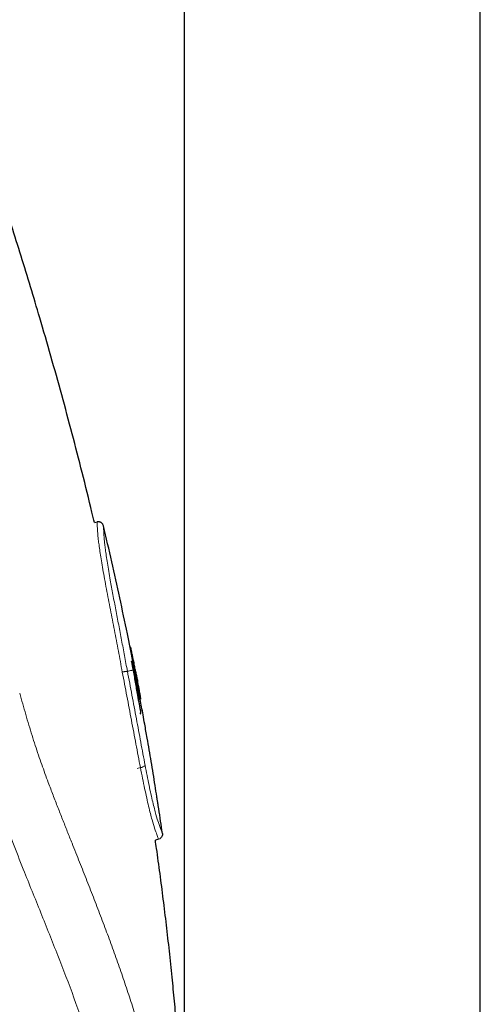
# Model space of a CAD drawing. Header units: millimetres. Extents: x 8 to 830, y 12 to 2106.
# Tile 124 of 256: x 137 to 172, y 1758 to 1833. Entities that reach past the tile are written whole.
import ezdxf

# ---------------------------------------------------------------- set-up
doc = ezdxf.new("R2010")
doc.units = ezdxf.units.MM

msp = doc.modelspace()

# ---------------------------------------------------------------- linework, layer by layer
at = {"color": 7, "linetype": 'Continuous', "lineweight": 30}
for p, q in [((149.641, 2028.788), (149.641, 1623.299)), ((172.141, 1623.299), (172.141, 2028.788)), ((142.813, 1795.061), (143.01, 1795.111)), ((143.496, 1794.815), (143.457, 1794.917)), ((145.573, 1785.603), (145.52, 1785.588)), ((145.639, 1784.515), (145.579, 1784.499)), ((145.752, 1784.55), (145.697, 1784.535)), ((145.778, 1784.557), (145.766, 1784.554)), ((145.758, 1783.962), (146.071, 1782.208)), ((145.911, 1783.897), (145.908, 1783.912)), ((145.911, 1783.896), (145.908, 1783.912)), ((145.911, 1783.896), (145.911, 1783.896)), ((146.328, 1781.714), (146.093, 1782.957)), ((146.262, 1781.648), (146.31, 1781.661)), ((146.281, 1781.696), (146.329, 1781.709)), ((146.328, 1781.714), (146.329, 1781.709)), ((146.286, 1780.545), (146.345, 1780.561)), ((146.632, 1779.763), (146.613, 1779.875)), ((147.692, 1771.022), (147.441, 1770.95))]:
    msp.add_line(p, q, dxfattribs=at)
at = {"color": 8, "linetype": 'Continuous', "lineweight": 0}
for p, q in [((145.786, 1783.808), (145.838, 1783.822)), ((146.174, 1782.007), (146.223, 1782.02)), ((146.268, 1781.758), (146.317, 1781.771)), ((146.254, 1780.602), (146.312, 1780.617)), ((146.049, 1776.389), (146.305, 1776.458)), ((147.772, 1771.054), (147.692, 1771.022))]:
    msp.add_line(p, q, dxfattribs=at)
at = {"color": 7, "linetype": 'Continuous', "lineweight": 30, "flags": 128}
msp.add_lwpolyline([(146.071, 1782.208), (146.071, 1782.208), (146.071, 1782.208), (146.071, 1782.208), (146.071, 1782.208), (146.071, 1782.208), (146.072, 1782.208), (146.074, 1782.208), (146.078, 1782.209), (146.084, 1782.211), (146.092, 1782.213), (146.098, 1782.215), (146.104, 1782.216), (146.105, 1782.217), (146.106, 1782.217), (146.107, 1782.217), (146.108, 1782.218), (146.108, 1782.218), (146.109, 1782.218), (146.109, 1782.218), (146.109, 1782.218), (146.109, 1782.218), (146.109, 1782.218), (146.109, 1782.218), (146.109, 1782.218), (146.109, 1782.218), (146.109, 1782.218), (146.109, 1782.218), (146.109, 1782.218), (146.112, 1782.242), (146.101, 1782.351), (146.095, 1782.401), (146.087, 1782.457), (146.078, 1782.517), (146.031, 1782.807), (146.013, 1782.914), (145.993, 1783.03), (145.96, 1783.2), (145.929, 1783.349), (145.909, 1783.454), (145.9, 1783.513), (145.889, 1783.575), (145.864, 1783.702), (145.838, 1783.822)], dxfattribs=at)
at = {"color": 7, "linetype": 'Continuous', "lineweight": 30}
msp.add_arc((75.794, 1770.546), 71.373, 9.41926, 11.32126, dxfattribs=at)
at = {"color": 8, "linetype": 'Continuous', "lineweight": 0}
msp.add_arc((146.29, 1776.959), 0.501, 271.78994, 318.30168, dxfattribs=at)
at = {"color": 7, "linetype": 'Continuous', "lineweight": 30}
for points, knots in [([(142.81, 1795.061), (142.748, 1795.322), (142.45, 1796.591), (141.887, 1798.843), (141.122, 1801.814), (140.329, 1804.759), (139.509, 1807.696), (138.716, 1810.43), (137.958, 1812.965), (137.242, 1815.297), (136.508, 1817.625), (135.759, 1819.945), (135.166, 1821.734), (134.744, 1822.99), (134.498, 1823.715), (134.252, 1824.438), (134.001, 1825.168), (133.743, 1825.915), (133.477, 1826.678), (133.131, 1827.661), (132.708, 1828.854), (132.205, 1830.255), (131.49, 1832.219), (130.552, 1834.743), (129.38, 1837.816), (128.181, 1840.878), (126.957, 1843.929), (125.714, 1846.953), (124.454, 1849.948), (123.178, 1852.917), (121.878, 1855.875), (120.471, 1859.012), (118.955, 1862.32), (117.32, 1865.803), (115.656, 1869.27), (113.962, 1872.723), (112.336, 1875.976), (111.261, 1878.07), (110.77, 1879.026)], [0, 0, 0, 0, 0.0089364, 0.0434181, 0.0772957, 0.1111127, 0.1449757, 0.1788474, 0.2059057, 0.2330743, 0.2600738, 0.2871907, 0.3142755, 0.3228261, 0.3313215, 0.339767, 0.3482695, 0.3570424, 0.3660714, 0.3751815, 0.3917548, 0.4082135, 0.4247451, 0.4613667, 0.4978592, 0.5342985, 0.5708668, 0.6073206, 0.6431759, 0.6790805, 0.7149318, 0.7507754, 0.7935555, 0.8361165, 0.878919, 0.9216017, 0.9642243, 1, 1, 1, 1]), ([(143.457, 1794.917), (143.445, 1794.935), (143.422, 1794.973), (143.376, 1795.021), (143.322, 1795.062), (143.262, 1795.094), (143.198, 1795.114), (143.133, 1795.123), (143.07, 1795.123), (143.03, 1795.115), (143.01, 1795.111)], [0, 0, 0, 0, 0.124183, 0.252065, 0.381974, 0.512069, 0.640495, 0.765537, 0.885741, 1, 1, 1, 1]), ([(145.73, 1784.544), (145.592, 1785.237), (145.272, 1786.845), (144.737, 1789.362), (144.134, 1792.093), (143.709, 1793.909), (143.496, 1794.815)], [0, 0, 0, 0, 0.201655, 0.46796, 0.734339, 1, 1, 1, 1]), ([(145.908, 1783.912), (145.883, 1784.037), (145.838, 1784.268), (145.788, 1784.52), (145.759, 1784.668), (145.747, 1784.729), (145.735, 1784.787), (145.724, 1784.842), (145.714, 1784.894), (145.704, 1784.943), (145.686, 1785.035), (145.661, 1785.156), (145.636, 1785.281), (145.62, 1785.36), (145.61, 1785.414), (145.598, 1785.459), (145.595, 1785.503), (145.589, 1785.537), (145.582, 1785.573), (145.577, 1785.594), (145.575, 1785.602), (145.575, 1785.603), (145.575, 1785.603), (145.574, 1785.603), (145.574, 1785.603), (145.573, 1785.603), (145.573, 1785.603), (145.573, 1785.603)], [0, 0, 0, 0, 0.1885522, 0.3501427, 0.3824198, 0.4132061, 0.4425024, 0.4703155, 0.4966577, 0.5215463, 0.5450031, 0.6355147, 0.705918, 0.7333633, 0.7555825, 0.7878335, 0.8023729, 0.8206793, 0.8441639, 0.8731489, 0.8842748, 0.8962536, 0.9011876, 0.923403, 0.9585021, 0.9954785, 1, 1, 1, 1]), ([(145.779, 1784.215), (145.761, 1784.291), (145.725, 1784.445), (145.683, 1784.569), (145.67, 1784.516), (145.643, 1784.516), (145.64, 1784.515), (145.639, 1784.515), (145.64, 1784.515), (145.637, 1784.514), (145.636, 1784.513), (145.635, 1784.507), (145.636, 1784.488), (145.641, 1784.452), (145.649, 1784.395), (145.677, 1784.259), (145.724, 1783.984), (145.802, 1783.564), (145.914, 1782.913), (146.081, 1781.981), (146.208, 1781.219), (146.307, 1780.773), (146.306, 1780.759), (146.302, 1780.746), (146.299, 1780.718), (146.301, 1780.682), (146.306, 1780.644), (146.31, 1780.627), (146.312, 1780.617)], [0, 0, 0, 0, 0.05534, 0.112521, 0.251801, 0.315807, 0.317329, 0.321974, 0.330392, 0.330862, 0.333614, 0.337323, 0.346414, 0.355502, 0.362335, 0.377579, 0.422658, 0.501989, 0.588808, 0.750807, 0.970653, 0.974383, 0.975625, 0.977326, 0.980985, 0.989486, 0.994463, 1, 1, 1, 1]), ([(146.223, 1782.02), (146.214, 1782.061), (146.196, 1782.15), (146.162, 1782.313), (146.122, 1782.509), (146.082, 1782.709), (146.046, 1782.884), (146.021, 1783.013), (146.01, 1783.131), (145.987, 1783.243), (145.964, 1783.366), (145.936, 1783.512), (145.901, 1783.688), (145.864, 1783.886), (145.823, 1784.114), (145.796, 1784.291), (145.765, 1784.406), (145.766, 1784.43), (145.763, 1784.454), (145.759, 1784.492), (145.754, 1784.527), (145.752, 1784.545), (145.752, 1784.551), (145.753, 1784.551), (145.753, 1784.55)], [0, 0, 0, 0, 0.055282, 0.118997, 0.191672, 0.27498, 0.337577, 0.385807, 0.419711, 0.47012, 0.512402, 0.55947, 0.635266, 0.71211, 0.78418, 0.892371, 0.91212, 0.915224, 0.919486, 0.938771, 0.961974, 0.975354, 0.990176, 1, 1, 1, 1]), ([(145.754, 1784.549), (145.755, 1784.547), (145.756, 1784.541), (145.76, 1784.521), (145.764, 1784.499), (145.766, 1784.488)], [0, 0, 0, 0, 0.316389, 0.647763, 1, 1, 1, 1]), ([(145.766, 1784.488), (145.768, 1784.479), (145.772, 1784.461), (145.78, 1784.424), (145.788, 1784.382), (145.796, 1784.31), (145.816, 1784.241), (145.829, 1784.164), (145.843, 1784.091), (145.862, 1783.99), (145.886, 1783.867), (145.908, 1783.747), (145.929, 1783.639), (145.948, 1783.538), (145.97, 1783.42), (145.996, 1783.287), (146.023, 1783.144), (146.049, 1783.031), (146.057, 1782.936), (146.075, 1782.845), (146.096, 1782.732), (146.12, 1782.609), (146.145, 1782.486), (146.16, 1782.417), (146.167, 1782.382)], [0, 0, 0, 0, 0.015917, 0.029998, 0.053054, 0.072742, 0.130237, 0.154163, 0.181208, 0.233606, 0.298093, 0.355197, 0.403619, 0.451959, 0.499302, 0.569696, 0.641737, 0.702486, 0.731398, 0.773668, 0.830625, 0.887646, 0.943855, 1, 1, 1, 1]), ([(145.779, 1784.557), (145.779, 1784.557), (145.779, 1784.557), (145.779, 1784.555), (145.781, 1784.545), (145.786, 1784.524), (145.79, 1784.505), (145.792, 1784.495)], [0, 0, 0, 0, 0.070516, 0.174995, 0.469825, 0.743288, 1, 1, 1, 1]), ([(146.171, 1781.632), (146.171, 1781.632), (146.171, 1781.632), (146.171, 1781.632), (146.171, 1781.632), (146.171, 1781.632), (146.171, 1781.632), (146.172, 1781.632), (146.174, 1781.633), (146.182, 1781.635), (146.186, 1781.636), (146.209, 1781.642), (146.215, 1781.644), (146.219, 1781.645), (146.221, 1781.645), (146.222, 1781.645), (146.222, 1781.645), (146.222, 1781.645), (146.222, 1781.645), (146.222, 1781.645), (146.229, 1781.648), (146.228, 1781.704), (146.199, 1781.921), (146.153, 1782.224), (146.095, 1782.575), (146.022, 1782.993), (145.958, 1783.296), (145.923, 1783.497), (145.921, 1783.528), (145.917, 1783.552), (145.917, 1783.552), (145.917, 1783.552), (145.916, 1783.553), (145.916, 1783.557), (145.912, 1783.574), (145.9, 1783.638), (145.87, 1783.789), (145.825, 1784.007), (145.794, 1784.147), (145.779, 1784.215)], [0, 0, 0, 0, 0.000007, 0.000026, 0.000104, 0.000412, 0.001608, 0.006123, 0.022115, 0.070907, 0.164929, 0.176569, 0.179731, 0.180663, 0.181006, 0.181244, 0.181253, 0.181313, 0.181433, 0.181913, 0.182872, 0.29726, 0.401509, 0.499456, 0.604653, 0.692913, 0.811985, 0.815699, 0.832446, 0.832452, 0.83246, 0.832495, 0.832635, 0.833192, 0.835418, 0.844238, 0.878282, 0.941327, 1, 1, 1, 1]), ([(145.792, 1784.495), (145.795, 1784.481), (145.799, 1784.458), (145.801, 1784.43), (145.802, 1784.419)], [0, 0, 0, 0, 0.624646, 1, 1, 1, 1]), ([(145.838, 1783.822), (145.833, 1783.845), (145.822, 1783.893), (145.809, 1783.94), (145.801, 1783.962), (145.797, 1783.969), (145.795, 1783.971), (145.794, 1783.971), (145.794, 1783.972), (145.794, 1783.972), (145.794, 1783.971), (145.793, 1783.971), (145.793, 1783.971), (145.793, 1783.971), (145.793, 1783.971), (145.793, 1783.971), (145.793, 1783.971), (145.793, 1783.971), (145.793, 1783.971), (145.793, 1783.971), (145.793, 1783.971), (145.793, 1783.971), (145.793, 1783.971), (145.793, 1783.971), (145.793, 1783.971), (145.792, 1783.971), (145.785, 1783.969), (145.781, 1783.968), (145.773, 1783.966), (145.767, 1783.964), (145.763, 1783.963), (145.761, 1783.963), (145.759, 1783.962), (145.759, 1783.962), (145.759, 1783.962), (145.758, 1783.962), (145.758, 1783.962)], [0, 0, 0, 0, 0.082424, 0.167834, 0.260724, 0.311144, 0.337494, 0.35097, 0.357785, 0.361211, 0.36293, 0.36379, 0.36422, 0.364436, 0.364543, 0.364597, 0.364624, 0.364638, 0.364651, 0.364667, 0.364684, 0.364723, 0.364831, 0.365199, 0.366584, 0.371914, 0.392069, 0.681931, 0.899989, 0.97195, 0.992221, 0.997672, 0.999177, 0.99965, 0.999834, 1, 1, 1, 1]), ([(145.901, 1783.907), (145.912, 1783.859), (145.947, 1783.707), (146.002, 1783.469), (146.049, 1783.221), (146.092, 1783.057), (146.083, 1782.888), (146.146, 1782.694), (146.181, 1782.449), (146.235, 1782.167), (146.28, 1781.9), (146.311, 1781.702), (146.31, 1781.674), (146.31, 1781.661)], [0, 0, 0, 0, 0.047972, 0.151019, 0.236119, 0.291943, 0.313331, 0.398291, 0.487843, 0.571808, 0.72721, 0.870013, 1, 1, 1, 1]), ([(146.167, 1782.382), (146.17, 1782.368), (146.176, 1782.339), (146.185, 1782.295), (146.194, 1782.256), (146.2, 1782.232), (146.203, 1782.229), (146.204, 1782.228)], [0, 0, 0, 0, 0.14613, 0.286071, 0.552329, 0.803699, 1, 1, 1, 1]), ([(146.31, 1781.661), (146.309, 1781.662), (146.307, 1781.664), (146.301, 1781.682), (146.293, 1781.711), (146.282, 1781.752), (146.27, 1781.803), (146.256, 1781.865), (146.24, 1781.936), (146.229, 1781.992), (146.223, 1782.02)], [0, 0, 0, 0, 0.135991, 0.267894, 0.396105, 0.521061, 0.643267, 0.763322, 0.881947, 1, 1, 1, 1]), ([(146.345, 1780.561), (146.345, 1780.563), (146.347, 1780.567), (146.344, 1780.595), (146.341, 1780.629), (146.336, 1780.664), (146.337, 1780.68), (146.336, 1780.687), (146.336, 1780.687), (146.336, 1780.687), (146.336, 1780.687), (146.336, 1780.688), (146.336, 1780.688), (146.337, 1780.69), (146.336, 1780.696), (146.331, 1780.736), (146.306, 1780.856), (146.256, 1781.123), (146.21, 1781.39), (146.178, 1781.58), (146.172, 1781.621), (146.171, 1781.629), (146.171, 1781.631), (146.171, 1781.632), (146.171, 1781.632), (146.171, 1781.632), (146.171, 1781.632)], [0, 0, 0, 0, 0.048691, 0.091701, 0.130347, 0.165248, 0.180829, 0.180864, 0.180876, 0.180973, 0.181082, 0.18121, 0.181538, 0.182518, 0.185796, 0.197159, 0.284834, 0.499886, 0.893583, 0.978103, 0.99517, 0.998874, 0.999729, 0.999933, 0.999983, 1, 1, 1, 1]), ([(146.632, 1779.764), (146.591, 1779.999), (146.479, 1780.63), (146.361, 1781.259), (146.287, 1781.655)], [0, 0, 0, 0, 0.371817, 1, 1, 1, 1]), ([(146.329, 1781.709), (146.329, 1781.709), (146.329, 1781.709), (146.329, 1781.709), (146.329, 1781.709), (146.329, 1781.709), (146.329, 1781.709), (146.329, 1781.709), (146.329, 1781.709), (146.329, 1781.709), (146.329, 1781.709), (146.329, 1781.709), (146.328, 1781.713), (146.324, 1781.735), (146.319, 1781.759), (146.317, 1781.771)], [0, 0, 0, 0, 0.000031, 0.000124, 0.000495, 0.001997, 0.008116, 0.033315, 0.482509, 0.562037, 0.60432, 0.620044, 0.750456, 0.8766, 1, 1, 1, 1]), ([(146.32, 1781.664), (146.321, 1781.666), (146.322, 1781.671), (146.321, 1781.687), (146.318, 1781.705), (146.318, 1781.706)], [0, 0, 0, 0, 0.49732, 0.973367, 1, 1, 1, 1]), ([(146.312, 1780.617), (146.315, 1780.606), (146.321, 1780.581), (146.328, 1780.56), (146.331, 1780.557), (146.332, 1780.558), (146.333, 1780.558), (146.334, 1780.558), (146.336, 1780.558), (146.339, 1780.559), (146.342, 1780.56), (146.344, 1780.561), (146.344, 1780.561), (146.345, 1780.561), (146.345, 1780.561), (146.345, 1780.561), (146.345, 1780.561), (146.345, 1780.561)], [0, 0, 0, 0, 0.125014, 0.258736, 0.398357, 0.427772, 0.49934, 0.526478, 0.575976, 0.74967, 0.940922, 0.986243, 0.996711, 0.999197, 0.999802, 0.999951, 1, 1, 1, 1]), ([(147.689, 1773.4), (147.601, 1773.969), (147.42, 1775.142), (147.13, 1776.908), (146.866, 1778.46), (146.696, 1779.408), (146.632, 1779.764)], [0, 0, 0, 0, 0.267677, 0.552146, 0.831851, 1, 1, 1, 1]), ([(147.978, 1771.464), (147.887, 1772.086), (147.749, 1773.029), (147.6, 1773.971), (147.55, 1774.292)], [0, 0, 0, 0, 0.659163, 1, 1, 1, 1]), ([(147.978, 1771.464), (147.98, 1771.425), (147.985, 1771.345), (147.946, 1771.227), (147.875, 1771.123), (147.806, 1771.077), (147.772, 1771.054)], [0, 0, 0, 0, 0.2377999, 0.49134, 0.7495198, 1, 1, 1, 1]), ([(149.641, 1746.956), (149.631, 1747.261), (149.601, 1748.197), (149.532, 1749.719), (149.437, 1751.529), (149.327, 1753.306), (149.2, 1755.1), (149.056, 1756.908), (148.895, 1758.723), (148.715, 1760.598), (148.512, 1762.525), (148.289, 1764.499), (148.051, 1766.458), (147.799, 1768.397), (147.596, 1769.892), (147.472, 1770.74), (147.441, 1770.95)], [0, 0, 0, 0, 0.038063, 0.116569, 0.189585, 0.263501, 0.338178, 0.413449, 0.489127, 0.565011, 0.647782, 0.730276, 0.812233, 0.893409, 0.973595, 1, 1, 1, 1])]:
    msp.add_open_spline(points, degree=3, knots=knots, dxfattribs=at)
at = {"color": 8, "linetype": 'Continuous', "lineweight": 0}
for points, knots in [([(144.931, 1783.715), (144.83, 1784.248), (144.628, 1785.312), (144.326, 1786.896), (144.077, 1788.2), (143.877, 1789.242), (143.724, 1790.029), (143.582, 1790.791), (143.454, 1791.507), (143.342, 1792.165), (143.248, 1792.756), (143.172, 1793.268), (143.114, 1793.697), (143.077, 1794.032), (143.057, 1794.279), (143.046, 1794.475), (143.035, 1794.693), (143.022, 1794.914), (143.012, 1795.079), (143.011, 1795.1), (143.01, 1795.111)], [0, 0, 0, 0, 0.082369, 0.164422, 0.246459, 0.287617, 0.330054, 0.37307, 0.415912, 0.458837, 0.50157, 0.544347, 0.587309, 0.630025, 0.671994, 0.713298, 0.754299, 0.836084, 0.917896, 1, 1, 1, 1]), ([(143.496, 1794.815), (143.497, 1794.809), (143.497, 1794.798), (143.503, 1794.704), (143.511, 1794.559), (143.521, 1794.375), (143.53, 1794.187), (143.54, 1793.996), (143.557, 1793.758), (143.589, 1793.44), (143.64, 1793.034), (143.708, 1792.551), (143.794, 1791.993), (143.896, 1791.372), (144.003, 1790.753), (144.11, 1790.156), (144.215, 1789.597), (144.324, 1789.025), (144.47, 1788.26), (144.653, 1787.298), (144.874, 1786.133), (145.096, 1784.959), (145.244, 1784.171), (145.318, 1783.777)], [0, 0, 0, 0, 0.0626098, 0.1250313, 0.18738, 0.2497615, 0.291488, 0.3332339, 0.3748247, 0.4164589, 0.4581954, 0.4997397, 0.5412757, 0.5829965, 0.6246149, 0.6558216, 0.6872222, 0.7186242, 0.7499213, 0.8123823, 0.8747785, 0.9372649, 1, 1, 1, 1]), ([(145.318, 1783.777), (145.315, 1783.777), (145.308, 1783.777), (145.282, 1783.774), (145.244, 1783.769), (145.194, 1783.761), (145.134, 1783.751), (145.068, 1783.74), (145, 1783.728), (144.953, 1783.719), (144.931, 1783.715)], [0, 0, 0, 0, 0.1176405, 0.241366, 0.3695157, 0.4999941, 0.6304726, 0.7586222, 0.882354, 1, 1, 1, 1]), ([(146.305, 1776.458), (146.249, 1776.756), (146.136, 1777.349), (145.965, 1778.247), (145.794, 1779.149), (145.622, 1780.054), (145.45, 1780.964), (145.277, 1781.877), (145.104, 1782.795), (144.989, 1783.408), (144.931, 1783.715)], [0, 0, 0, 0, 0.125877, 0.251118, 0.37591, 0.500438, 0.624885, 0.749481, 0.874546, 1, 1, 1, 1]), ([(145.684, 1783.851), (145.664, 1783.847), (145.61, 1783.836), (145.49, 1783.812), (145.376, 1783.788), (145.318, 1783.777)], [0, 0, 0, 0, 0.232774, 0.616387, 1, 1, 1, 1]), ([(145.318, 1783.777), (145.375, 1783.474), (145.489, 1782.87), (145.66, 1781.965), (145.829, 1781.064), (145.998, 1780.167), (146.166, 1779.274), (146.333, 1778.386), (146.499, 1777.502), (146.608, 1776.918), (146.663, 1776.626)], [0, 0, 0, 0, 0.1256006, 0.2506879, 0.3754316, 0.5000029, 0.6245738, 0.7493163, 0.8744017, 1, 1, 1, 1]), ([(137.129, 1782.121), (137.206, 1781.845), (137.36, 1781.294), (137.592, 1780.481), (137.828, 1779.683), (138.068, 1778.903), (138.311, 1778.146), (138.556, 1777.412), (138.803, 1776.7), (139.053, 1776.004), (139.341, 1775.224), (139.666, 1774.366), (140.028, 1773.433), (140.389, 1772.516), (140.749, 1771.612), (141.181, 1770.531), (141.682, 1769.279), (142.247, 1767.856), (142.801, 1766.441), (143.344, 1765.031), (143.873, 1763.621), (144.388, 1762.208), (144.884, 1760.799), (145.36, 1759.391), (145.814, 1757.981), (146.248, 1756.557), (146.609, 1755.292), (146.905, 1754.191), (147.141, 1753.259), (147.367, 1752.314), (147.581, 1751.352), (147.758, 1750.49), (147.902, 1749.73), (148.018, 1749.081), (148.126, 1748.418), (148.228, 1747.74), (148.316, 1747.095), (148.39, 1746.486), (148.453, 1745.915), (148.51, 1745.331), (148.56, 1744.735), (148.605, 1744.115), (148.644, 1743.472), (148.677, 1742.806), (148.702, 1742.131), (148.72, 1741.45), (148.731, 1740.764), (148.737, 1740.034), (148.737, 1739.263), (148.733, 1738.45), (148.726, 1737.637), (148.722, 1737.094), (148.72, 1736.823)], [0, 0, 0, 0, 0.01568, 0.03136, 0.047039, 0.062719, 0.078399, 0.093797, 0.109198, 0.124599, 0.139998, 0.161997, 0.183998, 0.205997, 0.227998, 0.249999, 0.285712, 0.321429, 0.357143, 0.392857, 0.428574, 0.464289, 0.500002, 0.535005, 0.570004, 0.605007, 0.640006, 0.662006, 0.684007, 0.706007, 0.728008, 0.750006, 0.764007, 0.778007, 0.792007, 0.806008, 0.820007, 0.831006, 0.842005, 0.853005, 0.864005, 0.875004, 0.886669, 0.898336, 0.91, 0.921668, 0.933333, 0.944999, 0.958749, 0.972499, 0.986249, 1, 1, 1, 1]), ([(145.315, 1735.911), (145.316, 1736.391), (145.319, 1737.352), (145.301, 1738.794), (145.344, 1740.235), (145.456, 1741.67), (145.448, 1743.064), (145.316, 1744.353), (145.123, 1745.552), (144.903, 1746.697), (144.663, 1747.803), (144.21, 1749.719), (143.487, 1752.362), (142.426, 1755.698), (141.27, 1758.968), (140.035, 1762.201), (138.74, 1765.434), (137.582, 1768.276), (136.6, 1770.764), (135.809, 1772.887), (135.045, 1775.14), (134.309, 1777.539), (133.821, 1779.235), (133.577, 1780.083)], [0, 0, 0, 0, 0.025004, 0.050009, 0.07501, 0.099996, 0.12496, 0.149936, 0.174933, 0.199933, 0.224938, 0.249942, 0.333281, 0.416625, 0.499971, 0.583319, 0.666666, 0.75001, 0.800016, 0.850019, 0.900014, 0.950005, 1, 1, 1, 1]), ([(146.663, 1776.626), (146.763, 1776.112), (146.962, 1775.085), (147.248, 1773.805), (147.496, 1772.828), (147.741, 1772.065), (147.932, 1771.594), (147.963, 1771.507), (147.978, 1771.464)], [0, 0, 0, 0, 0.125515, 0.250547, 0.375202, 0.500303, 0.75052, 1, 1, 1, 1]), ([(147.692, 1771.022), (147.686, 1771.037), (147.674, 1771.068), (147.565, 1771.366), (147.412, 1771.758), (147.23, 1772.333), (147.067, 1772.951), (146.931, 1773.505), (146.783, 1774.147), (146.627, 1774.86), (146.467, 1775.631), (146.359, 1776.183), (146.305, 1776.458)], [0, 0, 0, 0, 0.162545, 0.324303, 0.488346, 0.61509, 0.679267, 0.743205, 0.80712, 0.87131, 0.935641, 1, 1, 1, 1])]:
    msp.add_open_spline(points, degree=3, knots=knots, dxfattribs=at)

doc.saveas('drawing.dxf')
